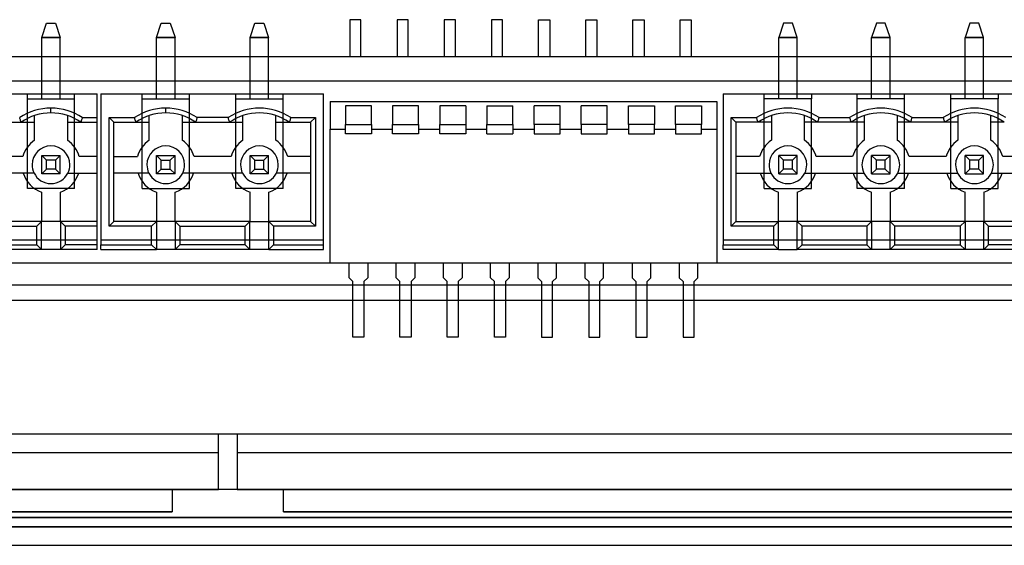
# Model space of a CAD drawing. Header units: millimetres. Extents: x -76 to 76, y -16 to 42.
# Tile 13 of 40: x -24 to 29, y -16 to 12. Entities that reach past the tile are written whole.
import ezdxf

# ---------------------------------------------------------------- set-up
doc = ezdxf.new("R2010")
doc.units = ezdxf.units.MM
doc.layers.add('MAIN-1', color=7, linetype='Continuous')
doc.layers.add('MAIN-2', color=7, linetype='Continuous')

msp = doc.modelspace()

# ---------------------------------------------------------------- linework, layer by layer
at = {"layer": 'MAIN-1'}
for p, q in [((-45.3, 9), (46.2, 9)), ((-23.022, 8.3), (-23.022, 9)), ((-22.031, 8.3), (-22.031, 9)), ((-16.84, 8.3), (-16.84, 9)), ((-15.849, 8.3), (-15.849, 9)), ((-11.798, 8.3), (-11.798, 9)), ((-10.807, 8.3), (-10.807, 9)), ((16.655, 8.3), (16.655, 9)), ((17.646, 8.3), (17.646, 9)), ((21.659, 8.3), (21.659, 9)), ((22.649, 8.3), (22.649, 9)), ((26.701, 8.3), (26.701, 9)), ((27.691, 8.3), (27.691, 9)), ((-40.027, 8.3), (-20.037, 8.3)), ((-20.037, 7.03), (-20.037, 8.3)), ((-19.837, 8.3), (-7.848, 8.3)), ((-19.837, 8.3), (-19.837, 0.172)), ((-7.848, 0.172), (-7.848, 8.3)), ((13.658, 8.3), (45.7, 8.3)), ((13.658, 8.3), (13.658, 0.172)), ((-22.526, 7.284), (-22.526, 7.538)), ((-16.345, 7.284), (-16.345, 7.538)), ((-7.488, 7.904), (-7.488, 6.404)), ((-7.488, 7.904), (13.318, 7.904)), ((-6.675, 7.654), (-6.675, 6.654)), ((-5.275, 7.654), (-6.675, 7.654)), ((-5.275, 6.654), (-5.275, 7.654)), ((-4.135, 7.654), (-4.135, 6.654)), ((-2.735, 7.654), (-4.135, 7.654)), ((-2.735, 6.654), (-2.735, 7.654)), ((-1.595, 7.654), (-1.595, 6.654)), ((-0.195, 7.654), (-1.595, 7.654)), ((-0.195, 7.654), (-0.195, 6.654)), ((0.945, 7.654), (2.345, 7.654)), ((0.945, 7.654), (0.945, 6.654)), ((2.345, 6.654), (2.345, 7.654)), ((3.485, 6.654), (3.485, 7.654)), ((4.885, 7.654), (3.485, 7.654)), ((4.885, 6.654), (4.885, 7.654)), ((6.025, 6.654), (6.025, 7.654)), ((7.425, 7.654), (6.025, 7.654)), ((7.425, 6.654), (7.425, 7.654)), ((8.565, 6.654), (8.565, 7.654)), ((8.565, 7.654), (9.965, 7.654)), ((9.965, 7.654), (9.965, 6.654)), ((11.105, 6.654), (11.105, 7.654)), ((11.105, 7.654), (12.505, 7.654)), ((12.505, 7.654), (12.505, 6.654)), ((13.318, 7.904), (13.318, 6.404)), ((-24.198, 6.987), (-24.211, 7.03)), ((-24.185, 6.944), (-24.198, 6.987)), ((-24.172, 6.901), (-24.185, 6.944)), ((-24.159, 6.859), (-24.172, 6.901)), ((-23.415, 5.805), (-23.415, 7.139)), ((-21.637, 7.139), (-21.637, 5.805)), ((-20.881, 6.901), (-20.894, 6.859)), ((-20.868, 6.944), (-20.881, 6.901)), ((-20.855, 6.987), (-20.868, 6.944)), ((-20.841, 7.03), (-20.855, 6.987)), ((-20.841, 7.03), (-20.037, 7.03)), ((-20.037, 6.776), (-20.037, 7.03)), ((-19.393, 1.188), (-19.393, 7.03)), ((-19.393, 7.03), (-18.029, 7.03)), ((-19.393, 7.03), (-19.139, 6.776)), ((-18.017, 6.988), (-18.029, 7.03)), ((-18.004, 6.945), (-18.017, 6.988)), ((-17.991, 6.903), (-18.004, 6.945)), ((-17.978, 6.861), (-17.991, 6.903)), ((-17.234, 5.805), (-17.234, 7.139)), ((-15.456, 7.139), (-15.456, 5.805)), ((-14.698, 6.903), (-14.712, 6.861)), ((-14.685, 6.945), (-14.698, 6.903)), ((-14.673, 6.988), (-14.685, 6.945)), ((-14.66, 7.03), (-14.673, 6.988)), ((-12.988, 7.03), (-14.66, 7.03)), ((-12.975, 6.988), (-12.988, 7.03)), ((-12.962, 6.945), (-12.975, 6.988)), ((-12.949, 6.903), (-12.962, 6.945)), ((-12.936, 6.861), (-12.949, 6.903)), ((-12.192, 5.805), (-12.192, 7.139)), ((-10.414, 5.805), (-10.414, 7.139)), ((-9.657, 6.903), (-9.67, 6.861)), ((-9.644, 6.945), (-9.657, 6.903)), ((-9.631, 6.988), (-9.644, 6.945)), ((-9.618, 7.03), (-9.631, 6.988)), ((-9.618, 7.03), (-8.293, 7.03)), ((-8.293, 7.03), (-8.547, 6.776)), ((-8.293, 7.03), (-8.293, 1.188)), ((14.102, 1.188), (14.102, 7.03)), ((14.102, 7.03), (15.466, 7.03)), ((14.356, 6.776), (14.102, 7.03)), ((15.478, 6.988), (15.466, 7.03)), ((15.491, 6.945), (15.478, 6.988)), ((15.504, 6.903), (15.491, 6.945)), ((15.517, 6.861), (15.504, 6.903)), ((16.261, 7.139), (16.261, 5.805)), ((18.039, 5.805), (18.039, 7.139)), ((18.783, 6.861), (18.797, 6.903)), ((18.797, 6.903), (18.81, 6.945)), ((18.81, 6.945), (18.822, 6.988)), ((18.822, 6.988), (18.835, 7.03)), ((18.835, 7.03), (20.469, 7.03)), ((20.469, 7.03), (20.482, 6.988)), ((20.482, 6.988), (20.495, 6.945)), ((20.495, 6.945), (20.508, 6.903)), ((20.508, 6.903), (20.521, 6.861)), ((21.265, 7.139), (21.265, 5.805)), ((23.043, 5.805), (23.043, 7.139)), ((23.787, 6.861), (23.8, 6.903)), ((23.8, 6.903), (23.813, 6.945)), ((23.813, 6.945), (23.826, 6.988)), ((23.826, 6.988), (23.839, 7.03)), ((23.839, 7.03), (25.511, 7.03)), ((25.511, 7.03), (25.524, 6.988)), ((25.524, 6.988), (25.537, 6.945)), ((25.537, 6.945), (25.55, 6.903)), ((25.55, 6.903), (25.563, 6.861)), ((26.307, 7.139), (26.307, 5.805)), ((28.085, 5.805), (28.085, 7.139)), ((-25.924, 6.776), (-24.133, 6.776)), ((-24.146, 6.817), (-24.159, 6.859)), ((-24.133, 6.776), (-24.146, 6.817)), ((-24.133, 6.776), (-23.415, 6.776)), ((-21.637, 6.776), (-20.92, 6.776)), ((-20.907, 6.817), (-20.92, 6.776)), ((-20.92, 6.776), (-20.037, 6.776)), ((-20.894, 6.859), (-20.907, 6.817)), ((-20.037, 4.934), (-20.037, 6.776)), ((-19.139, 6.776), (-17.951, 6.776)), ((-19.139, 1.442), (-19.139, 6.776)), ((-17.964, 6.818), (-17.978, 6.861)), ((-17.951, 6.776), (-17.964, 6.818)), ((-17.951, 6.776), (-17.234, 6.776)), ((-15.456, 6.776), (-14.738, 6.776)), ((-14.725, 6.818), (-14.738, 6.776)), ((-14.738, 6.776), (-12.909, 6.776)), ((-14.712, 6.861), (-14.725, 6.818)), ((-12.922, 6.818), (-12.936, 6.861)), ((-12.909, 6.776), (-12.922, 6.818)), ((-12.909, 6.776), (-12.192, 6.776)), ((-10.414, 6.776), (-9.696, 6.776)), ((-9.683, 6.818), (-9.696, 6.776)), ((-9.696, 6.776), (-8.547, 6.776)), ((-9.67, 6.861), (-9.683, 6.818)), ((-8.547, 6.776), (-8.547, 1.442)), ((-7.488, 6.404), (-6.675, 6.404)), ((-7.488, -0.796), (-7.488, 6.404)), ((-6.675, 6.404), (-6.675, 6.654)), ((-6.675, 6.654), (-5.275, 6.654)), ((-6.675, 6.154), (-6.675, 6.404)), ((-5.275, 6.654), (-5.275, 6.404)), ((-5.275, 6.404), (-4.135, 6.404)), ((-5.275, 6.404), (-5.275, 6.154)), ((-4.135, 6.404), (-4.135, 6.654)), ((-4.135, 6.654), (-2.735, 6.654)), ((-4.135, 6.154), (-4.135, 6.404)), ((-2.735, 6.654), (-2.735, 6.404)), ((-2.735, 6.404), (-1.595, 6.404)), ((-2.735, 6.404), (-2.735, 6.154)), ((-1.595, 6.404), (-1.595, 6.654)), ((-1.595, 6.654), (-0.195, 6.654)), ((-1.595, 6.154), (-1.595, 6.404)), ((-0.195, 6.654), (-0.195, 6.404)), ((-0.195, 6.404), (0.945, 6.404)), ((-0.195, 6.404), (-0.195, 6.154)), ((0.945, 6.404), (0.945, 6.654)), ((0.945, 6.654), (2.345, 6.654)), ((0.945, 6.154), (0.945, 6.404)), ((2.345, 6.654), (2.345, 6.404)), ((2.345, 6.404), (3.485, 6.404)), ((2.345, 6.404), (2.345, 6.154)), ((3.485, 6.654), (3.485, 6.404)), ((4.885, 6.654), (3.485, 6.654)), ((3.485, 6.404), (3.485, 6.154)), ((4.885, 6.404), (4.885, 6.654)), ((4.885, 6.404), (6.025, 6.404)), ((4.885, 6.154), (4.885, 6.404)), ((6.025, 6.654), (6.025, 6.404)), ((7.425, 6.654), (6.025, 6.654)), ((6.025, 6.404), (6.025, 6.154)), ((7.425, 6.404), (7.425, 6.654)), ((7.425, 6.404), (8.565, 6.404)), ((7.425, 6.154), (7.425, 6.404)), ((8.565, 6.654), (8.565, 6.404)), ((9.965, 6.654), (8.565, 6.654)), ((8.565, 6.404), (8.565, 6.154)), ((9.965, 6.404), (9.965, 6.654)), ((9.965, 6.404), (11.105, 6.404)), ((9.965, 6.154), (9.965, 6.404)), ((11.105, 6.654), (11.105, 6.404)), ((12.505, 6.654), (11.105, 6.654)), ((11.105, 6.404), (11.105, 6.154)), ((12.505, 6.404), (12.505, 6.654)), ((12.505, 6.404), (13.318, 6.404)), ((12.505, 6.154), (12.505, 6.404)), ((13.318, 6.404), (13.318, -0.796)), ((15.544, 6.776), (14.356, 6.776)), ((14.356, 6.776), (14.356, 1.442)), ((15.531, 6.818), (15.517, 6.861)), ((15.544, 6.776), (15.531, 6.818)), ((16.261, 6.776), (15.544, 6.776)), ((18.757, 6.776), (18.039, 6.776)), ((18.757, 6.776), (18.77, 6.818)), ((20.548, 6.776), (18.757, 6.776)), ((18.77, 6.818), (18.783, 6.861)), ((20.521, 6.861), (20.534, 6.818)), ((20.534, 6.818), (20.548, 6.776)), ((21.265, 6.776), (20.548, 6.776)), ((23.761, 6.776), (23.043, 6.776)), ((23.761, 6.776), (23.774, 6.818)), ((25.59, 6.776), (23.761, 6.776)), ((23.774, 6.818), (23.787, 6.861)), ((25.563, 6.861), (25.576, 6.818)), ((25.576, 6.818), (25.59, 6.776)), ((26.307, 6.776), (25.59, 6.776)), ((28.803, 6.776), (28.085, 6.776)), ((-5.275, 6.154), (-6.675, 6.154)), ((-2.735, 6.154), (-4.135, 6.154)), ((-0.195, 6.154), (-1.595, 6.154)), ((0.945, 6.154), (2.345, 6.154)), ((3.485, 6.154), (4.885, 6.154)), ((6.025, 6.154), (7.425, 6.154)), ((8.565, 6.154), (9.965, 6.154)), ((11.105, 6.154), (12.505, 6.154)), ((-24.05, 4.934), (-26.006, 4.934)), ((-23.022, 3.995), (-23.022, 4.985)), ((-23.022, 4.985), (-22.031, 4.985)), ((-22.768, 4.731), (-23.022, 4.985)), ((-22.031, 4.985), (-22.285, 4.731)), ((-22.031, 3.995), (-22.031, 4.985)), ((-20.037, 4.934), (-21.002, 4.934)), ((-20.037, 4.045), (-20.037, 4.934)), ((-19.139, 4.934), (-17.869, 4.934)), ((-16.84, 3.995), (-16.84, 4.985)), ((-16.84, 4.985), (-15.849, 4.985)), ((-16.586, 4.731), (-16.84, 4.985)), ((-16.103, 4.731), (-15.849, 4.985)), ((-15.849, 3.995), (-15.849, 4.985)), ((-12.827, 4.934), (-14.821, 4.934)), ((-11.798, 3.995), (-11.798, 4.985)), ((-11.798, 4.985), (-10.807, 4.985)), ((-11.544, 4.731), (-11.798, 4.985)), ((-11.061, 4.731), (-10.807, 4.985)), ((-10.807, 3.995), (-10.807, 4.985)), ((-8.547, 4.934), (-9.779, 4.934)), ((15.626, 4.934), (14.356, 4.934)), ((16.909, 4.731), (16.655, 4.985)), ((16.655, 3.995), (16.655, 4.985)), ((17.646, 4.985), (16.655, 4.985)), ((17.392, 4.731), (17.646, 4.985)), ((17.646, 3.995), (17.646, 4.985)), ((20.63, 4.934), (18.674, 4.934)), ((22.649, 4.985), (21.659, 4.985)), ((21.659, 3.995), (21.659, 4.985)), ((21.913, 4.731), (21.659, 4.985)), ((22.395, 4.731), (22.649, 4.985)), ((22.649, 3.995), (22.649, 4.985)), ((25.672, 4.934), (23.678, 4.934)), ((27.691, 4.985), (26.701, 4.985)), ((26.701, 3.995), (26.701, 4.985)), ((26.955, 4.731), (26.701, 4.985)), ((27.437, 4.731), (27.691, 4.985)), ((27.691, 3.995), (27.691, 4.985)), ((30.638, 4.934), (28.72, 4.934)), ((-22.768, 4.249), (-23.022, 3.995)), ((-22.768, 4.249), (-22.768, 4.731)), ((-22.285, 4.731), (-22.768, 4.731)), ((-22.285, 4.249), (-22.768, 4.249)), ((-22.285, 4.731), (-22.285, 4.249)), ((-22.031, 3.995), (-22.285, 4.249)), ((-16.84, 3.995), (-16.586, 4.249)), ((-16.586, 4.249), (-16.586, 4.731)), ((-16.586, 4.731), (-16.103, 4.731)), ((-16.586, 4.249), (-16.103, 4.249)), ((-16.103, 4.249), (-16.103, 4.731)), ((-15.849, 3.995), (-16.103, 4.249)), ((-11.798, 3.995), (-11.544, 4.249)), ((-11.544, 4.249), (-11.544, 4.731)), ((-11.544, 4.731), (-11.061, 4.731)), ((-11.544, 4.249), (-11.061, 4.249)), ((-11.061, 4.249), (-11.061, 4.731)), ((-10.807, 3.995), (-11.061, 4.249)), ((16.655, 3.995), (16.909, 4.249)), ((16.909, 4.249), (16.909, 4.731)), ((17.392, 4.731), (16.909, 4.731)), ((17.392, 4.249), (16.909, 4.249)), ((17.392, 4.249), (17.392, 4.731)), ((17.646, 3.995), (17.392, 4.249)), ((21.659, 3.995), (21.913, 4.249)), ((22.395, 4.731), (21.913, 4.731)), ((21.913, 4.249), (21.913, 4.731)), ((22.395, 4.249), (21.913, 4.249)), ((22.395, 4.249), (22.395, 4.731)), ((22.649, 3.995), (22.395, 4.249)), ((26.701, 3.995), (26.955, 4.249)), ((27.437, 4.731), (26.955, 4.731)), ((26.955, 4.249), (26.955, 4.731)), ((27.437, 4.249), (26.955, 4.249)), ((27.437, 4.249), (27.437, 4.731)), ((27.691, 3.995), (27.437, 4.249)), ((-23.44, 4.045), (-26.616, 4.045)), ((-22.031, 3.995), (-23.022, 3.995)), ((-21.613, 4.045), (-20.037, 4.045)), ((-20.037, 1.442), (-20.037, 4.045)), ((-17.258, 4.045), (-19.139, 4.045)), ((-15.849, 3.995), (-16.84, 3.995)), ((-12.216, 4.045), (-15.431, 4.045)), ((-10.807, 3.995), (-11.798, 3.995)), ((-8.547, 4.045), (-10.389, 4.045)), ((14.356, 4.045), (16.237, 4.045)), ((16.655, 3.995), (17.646, 3.995)), ((18.064, 4.045), (21.241, 4.045)), ((21.659, 3.995), (22.649, 3.995)), ((23.068, 4.045), (26.282, 4.045)), ((26.701, 3.995), (27.691, 3.995)), ((28.11, 4.045), (31.248, 4.045)), ((-23.034, 3.017), (-23.034, 1.442)), ((-22.018, 1.442), (-22.018, 3.017)), ((-16.853, 3.017), (-16.853, 1.442)), ((-15.837, 1.442), (-15.837, 3.017)), ((-11.811, 3.017), (-11.811, 1.442)), ((-10.795, 1.442), (-10.795, 3.017)), ((16.642, 1.442), (16.642, 3.017)), ((17.658, 3.017), (17.658, 1.442)), ((21.646, 1.442), (21.646, 3.017)), ((22.662, 3.017), (22.662, 1.442)), ((26.688, 1.442), (26.688, 3.017)), ((27.704, 3.017), (27.704, 1.442)), ((-23.034, 1.442), (-27.022, 1.442)), ((-26.768, 1.188), (-23.288, 1.188)), ((-23.288, 1.188), (-23.034, 1.442)), ((-23.288, 0.172), (-23.288, 1.188)), ((-22.018, 1.442), (-23.034, 1.442)), ((-23.034, -0.082), (-23.034, 1.442)), ((-20.037, 1.442), (-22.018, 1.442)), ((-22.018, 1.442), (-22.018, -0.082)), ((-22.018, 1.442), (-21.764, 1.188)), ((-20.037, 1.188), (-21.764, 1.188)), ((-21.764, 1.188), (-21.764, 0.172)), ((-20.037, 1.188), (-20.037, 1.442)), ((-20.037, 0.172), (-20.037, 1.188)), ((-19.393, 1.188), (-19.139, 1.442)), ((-17.107, 1.188), (-19.393, 1.188)), ((-16.853, 1.442), (-19.139, 1.442)), ((-17.107, 1.188), (-16.853, 1.442)), ((-17.107, 0.172), (-17.107, 1.188)), ((-16.853, 1.442), (-16.853, -0.082)), ((-15.837, 1.442), (-16.853, 1.442)), ((-11.811, 1.442), (-15.837, 1.442)), ((-15.837, 1.442), (-15.837, -0.082)), ((-15.837, 1.442), (-15.583, 1.188)), ((-15.583, 1.188), (-12.065, 1.188)), ((-15.583, 1.188), (-15.583, 0.172)), ((-12.065, 1.188), (-11.811, 1.442)), ((-12.065, 0.172), (-12.065, 1.188)), ((-11.811, -0.082), (-11.811, 1.442)), ((-11.811, 1.442), (-10.795, 1.442)), ((-10.795, -0.082), (-10.795, 1.442)), ((-10.795, 1.442), (-10.541, 1.188)), ((-8.547, 1.442), (-10.795, 1.442)), ((-8.293, 1.188), (-10.541, 1.188)), ((-10.541, 1.188), (-10.541, 0.172)), ((-8.293, 1.188), (-8.547, 1.442)), ((14.356, 1.442), (14.102, 1.188)), ((16.388, 1.188), (14.102, 1.188)), ((14.356, 1.442), (16.642, 1.442)), ((16.642, 1.442), (16.388, 1.188)), ((16.388, 0.172), (16.388, 1.188)), ((16.642, -0.082), (16.642, 1.442)), ((17.658, 1.442), (16.642, 1.442)), ((17.658, -0.082), (17.658, 1.442)), ((21.646, 1.442), (17.658, 1.442)), ((17.912, 1.188), (17.658, 1.442)), ((17.912, 0.172), (17.912, 1.188)), ((21.392, 1.188), (17.912, 1.188)), ((21.646, 1.442), (21.392, 1.188)), ((21.392, 1.188), (21.392, 0.172)), ((22.662, 1.442), (21.646, 1.442)), ((21.646, 1.442), (21.646, -0.082)), ((26.688, 1.442), (22.662, 1.442)), ((22.662, -0.082), (22.662, 1.442)), ((22.916, 1.188), (22.662, 1.442)), ((26.434, 1.188), (22.916, 1.188)), ((22.916, 0.172), (22.916, 1.188)), ((26.688, 1.442), (26.434, 1.188)), ((26.434, 1.188), (26.434, 0.172)), ((27.704, 1.442), (26.688, 1.442)), ((26.688, 1.442), (26.688, -0.082)), ((31.654, 1.442), (27.704, 1.442)), ((27.704, -0.082), (27.704, 1.442)), ((27.704, 1.442), (27.958, 1.188)), ((27.958, 1.188), (31.4, 1.188)), ((27.958, 0.172), (27.958, 1.188)), ((-26.768, 0.172), (-23.288, 0.172)), ((-23.034, -0.082), (-23.288, 0.172)), ((-21.764, 0.172), (-22.018, -0.082)), ((-20.037, 0.172), (-21.764, 0.172)), ((-20.037, -0.082), (-20.037, 0.172)), ((-19.837, 0.172), (-17.107, 0.172)), ((-19.837, -0.082), (-19.837, 0.172)), ((-16.853, -0.082), (-17.107, 0.172)), ((-15.583, 0.172), (-15.837, -0.082)), ((-12.065, 0.172), (-15.583, 0.172)), ((-11.811, -0.082), (-12.065, 0.172)), ((-10.541, 0.172), (-10.795, -0.082)), ((-10.541, 0.172), (-7.848, 0.172)), ((-7.848, -0.082), (-7.848, 0.172)), ((13.658, 0.172), (16.388, 0.172)), ((13.658, -0.082), (13.658, 0.172)), ((16.388, 0.172), (16.642, -0.082)), ((17.658, -0.082), (17.912, 0.172)), ((17.912, 0.172), (21.392, 0.172)), ((21.392, 0.172), (21.646, -0.082)), ((22.662, -0.082), (22.916, 0.172)), ((22.916, 0.172), (26.434, 0.172)), ((26.434, 0.172), (26.688, -0.082)), ((27.958, 0.172), (27.704, -0.082)), ((31.4, 0.172), (27.958, 0.172)), ((-23.034, -0.082), (-27.022, -0.082)), ((-22.018, -0.082), (-23.034, -0.082)), ((-20.037, -0.082), (-22.018, -0.082)), ((-19.837, -0.082), (-16.853, -0.082)), ((-15.837, -0.082), (-16.853, -0.082)), ((-11.811, -0.082), (-15.837, -0.082)), ((-10.795, -0.082), (-11.811, -0.082)), ((-10.795, -0.082), (-7.848, -0.082)), ((16.642, -0.082), (13.658, -0.082)), ((16.642, -0.082), (17.658, -0.082)), ((21.646, -0.082), (17.658, -0.082)), ((22.662, -0.082), (21.646, -0.082)), ((26.688, -0.082), (22.662, -0.082)), ((27.704, -0.082), (26.688, -0.082)), ((31.654, -0.082), (27.704, -0.082)), ((-36.867, -0.796), (46.2, -0.796)), ((-7.488, -0.796), (13.318, -0.796)), ((46.2, -2), (-45.3, -2)), ((62, -13), (-62, -13)), ((-62, -16), (62, -16))]:
    msp.add_line(p, q, dxfattribs=at)
for centre, radius, start, end in [((-22.526, 4.49), 3.048, 90, 123.5572), ((-22.526, 4.49), 3.048, 56.4428, 90), ((-16.345, 4.49), 3.048, 90, 123.5573), ((-16.345, 4.49), 3.048, 56.4427, 90), ((-11.303, 4.49), 3.048, 56.4427, 123.5573), ((17.15, 4.49), 3.048, 56.442, 123.5581), ((22.154, 4.49), 3.048, 56.442, 123.5581), ((27.196, 4.49), 3.048, 56.442, 123.5581), ((-22.526, 4.49), 2.794, 90, 125.0967), ((-22.526, 4.49), 2.794, 54.9033, 90), ((-16.345, 4.49), 2.794, 90, 125.0968), ((-16.345, 4.49), 2.794, 54.9032, 90), ((-11.303, 4.49), 2.794, 54.9032, 125.0968), ((17.15, 4.49), 2.794, 54.9029, 125.097), ((22.154, 4.49), 2.794, 54.9029, 125.097), ((27.196, 4.49), 2.794, 54.9031, 125.097), ((-22.526, 4.49), 1.587, 124.0558, 163.7398), ((-22.526, 4.49), 1.016, 0, 180), ((-22.526, 4.49), 1.587, 16.2602, 55.9442), ((-16.345, 4.49), 1.588, 124.0558, 163.7398), ((-16.345, 4.49), 1.016, 0, 180), ((-16.345, 4.49), 1.588, 16.2602, 55.9442), ((-11.303, 4.49), 1.587, 124.0558, 163.7398), ((-11.303, 4.49), 1.016, 0, 180), ((-11.303, 4.49), 1.587, 16.2602, 55.9442), ((17.15, 4.49), 1.587, 124.0558, 163.7398), ((17.15, 4.49), 1.016, 0, 180), ((17.15, 4.49), 1.587, 16.2602, 55.9442), ((22.154, 4.49), 1.587, 124.0558, 163.7398), ((22.154, 4.49), 1.016, 0, 180), ((22.154, 4.49), 1.587, 16.2602, 55.9442), ((27.196, 4.49), 1.588, 124.0558, 163.7398), ((27.196, 4.49), 1.016, 0, 180), ((27.196, 4.49), 1.588, 16.2602, 55.9442), ((-22.526, 4.49), 1.016, 180, 205.9445), ((-22.526, 4.49), 1.016, 334.0555, 0), ((-16.345, 4.49), 1.016, 180, 205.9445), ((-16.345, 4.49), 1.016, 334.0555, 0), ((-11.303, 4.49), 1.016, 180, 205.9445), ((-11.303, 4.49), 1.016, 334.0555, 0), ((17.15, 4.49), 1.016, 180, 205.9445), ((17.15, 4.49), 1.016, 334.0555, 0), ((22.154, 4.49), 1.016, 180, 205.9445), ((22.154, 4.49), 1.016, 334.0555, 0), ((27.196, 4.49), 1.016, 180, 205.9445), ((27.196, 4.49), 1.016, 334.0555, 0), ((-22.526, 4.49), 1.558, 196.5733, 250.9744), ((-22.526, 4.49), 1.016, 205.9445, 334.0555), ((-22.526, 4.49), 1.558, 289.0256, 343.4267), ((-16.345, 4.49), 1.558, 196.5733, 250.9744), ((-16.345, 4.49), 1.016, 205.9445, 334.0555), ((-16.345, 4.49), 1.558, 289.0256, 343.4267), ((-11.303, 4.49), 1.558, 196.5733, 250.9744), ((-11.303, 4.49), 1.016, 205.9445, 334.0555), ((-11.303, 4.49), 1.558, 289.0256, 343.4267), ((17.15, 4.49), 1.558, 196.5733, 250.9744), ((17.15, 4.49), 1.016, 205.9445, 334.0555), ((17.15, 4.49), 1.558, 289.0256, 343.4267), ((22.154, 4.49), 1.558, 196.5733, 250.9744), ((22.154, 4.49), 1.016, 205.9445, 334.0555), ((22.154, 4.49), 1.558, 289.0256, 343.4267), ((27.196, 4.49), 1.558, 196.5733, 250.9744), ((27.196, 4.49), 1.016, 205.9445, 334.0555), ((27.196, 4.49), 1.558, 289.0256, 343.4267)]:
    msp.add_arc(centre, radius, start, end, dxfattribs=at)
at = {"layer": 'MAIN-2'}
for p, q in [((-5.835, 12.3), (-6.435, 12.3)), ((-6.435, 12.3), (-6.435, 10.3)), ((-5.835, 10.3), (-5.835, 12.3)), ((-3.295, 12.3), (-3.895, 12.3)), ((-3.895, 12.3), (-3.895, 10.3)), ((-3.295, 10.3), (-3.295, 12.3)), ((-0.755, 12.3), (-1.355, 12.3)), ((-1.355, 12.3), (-1.355, 10.3)), ((-0.755, 10.3), (-0.755, 12.3)), ((1.785, 12.3), (1.185, 12.3)), ((1.185, 12.3), (1.185, 10.3)), ((1.785, 10.3), (1.785, 12.3)), ((3.725, 12.3), (4.325, 12.3)), ((3.725, 10.3), (3.725, 12.3)), ((4.325, 12.3), (4.325, 10.3)), ((6.265, 12.3), (6.865, 12.3)), ((6.265, 10.3), (6.265, 12.3)), ((6.865, 12.3), (6.865, 10.3)), ((8.805, 12.3), (9.405, 12.3)), ((8.805, 10.3), (8.805, 12.3)), ((9.405, 12.3), (9.405, 10.3)), ((11.345, 12.3), (11.945, 12.3)), ((11.345, 10.3), (11.345, 12.3)), ((11.945, 12.3), (11.945, 10.3)), ((-23.022, 11.348), (-22.768, 12.11)), ((-22.768, 12.11), (-22.285, 12.11)), ((-22.768, 12.11), (-22.768, 12.11)), ((-22.285, 12.11), (-22.031, 11.348)), ((-22.285, 12.11), (-22.285, 12.11)), ((-16.84, 11.348), (-16.586, 12.11)), ((-16.586, 12.11), (-16.586, 12.11)), ((-16.586, 12.11), (-16.103, 12.11)), ((-16.103, 12.11), (-16.103, 12.11)), ((-16.103, 12.11), (-15.849, 11.348)), ((-11.798, 11.348), (-11.544, 12.11)), ((-11.544, 12.11), (-11.544, 12.11)), ((-11.544, 12.11), (-11.061, 12.11)), ((-11.061, 12.11), (-11.061, 12.11)), ((-11.061, 12.11), (-10.807, 11.348)), ((16.909, 12.11), (16.655, 11.348)), ((16.909, 12.11), (16.909, 12.11)), ((17.392, 12.11), (16.909, 12.11)), ((17.392, 12.11), (17.392, 12.11)), ((17.646, 11.348), (17.392, 12.11)), ((21.913, 12.11), (21.659, 11.348)), ((21.913, 12.11), (21.913, 12.11)), ((22.395, 12.11), (21.913, 12.11)), ((22.395, 12.11), (22.395, 12.11)), ((22.649, 11.348), (22.395, 12.11)), ((26.955, 12.11), (26.701, 11.348)), ((26.955, 12.11), (26.955, 12.11)), ((27.437, 12.11), (26.955, 12.11)), ((27.437, 12.11), (27.437, 12.11)), ((27.691, 11.348), (27.437, 12.11)), ((-23.022, 11.348), (-22.031, 11.348)), ((-23.022, 9), (-23.022, 11.348)), ((-23.022, 11.348), (-23.022, 11.348)), ((-22.031, 11.348), (-23.022, 11.348)), ((-22.031, 11.348), (-22.031, 11.348)), ((-22.031, 9), (-22.031, 11.348)), ((-16.84, 11.348), (-15.849, 11.348)), ((-16.84, 11.348), (-16.84, 11.348)), ((-16.84, 9), (-16.84, 11.348)), ((-15.849, 11.348), (-16.84, 11.348)), ((-15.849, 11.348), (-15.849, 11.348)), ((-15.849, 9), (-15.849, 11.348)), ((-11.798, 11.348), (-10.807, 11.348)), ((-11.798, 11.348), (-11.798, 11.348)), ((-11.798, 9), (-11.798, 11.348)), ((-10.807, 11.348), (-11.798, 11.348)), ((-10.807, 11.348), (-10.807, 11.348)), ((-10.807, 9), (-10.807, 11.348)), ((17.646, 11.348), (16.655, 11.348)), ((16.655, 9), (16.655, 11.348)), ((16.655, 11.348), (16.655, 11.348)), ((16.655, 11.348), (17.646, 11.348)), ((17.646, 11.348), (17.646, 11.348)), ((17.646, 9), (17.646, 11.348)), ((22.649, 11.348), (21.659, 11.348)), ((21.659, 9), (21.659, 11.348)), ((21.659, 11.348), (21.659, 11.348)), ((21.659, 11.348), (22.649, 11.348)), ((22.649, 11.348), (22.649, 11.348)), ((22.649, 9), (22.649, 11.348)), ((27.691, 11.348), (26.701, 11.348)), ((26.701, 9), (26.701, 11.348)), ((26.701, 11.348), (26.701, 11.348)), ((26.701, 11.348), (27.691, 11.348)), ((27.691, 11.348), (27.691, 11.348)), ((27.691, 9), (27.691, 11.348)), ((62, 10.3), (-62, 10.3)), ((-23.796, 8.3), (-23.796, 8.3)), ((-23.796, 8.046), (-23.796, 8.3)), ((-23.796, 8.046), (-23.796, 8.046)), ((-23.796, 3.22), (-23.796, 8.046)), ((-23.796, 8.046), (-21.256, 8.046)), ((-23.022, 8.046), (-23.022, 8.3)), ((-23.022, 8.046), (-23.022, 8.046)), ((-22.031, 8.046), (-22.031, 8.3)), ((-22.031, 8.046), (-22.031, 8.046)), ((-21.256, 8.3), (-21.256, 8.3)), ((-21.256, 8.046), (-21.256, 8.3)), ((-21.256, 3.22), (-21.256, 8.046)), ((-21.256, 8.046), (-21.256, 8.046)), ((-20.037, 8.3), (-20.037, 8.3)), ((-19.837, 8.3), (-19.837, 8.3)), ((-17.615, 8.3), (-17.615, 8.3)), ((-17.615, 8.046), (-17.615, 8.3)), ((-17.615, 8.046), (-17.615, 8.046)), ((-17.615, 3.22), (-17.615, 8.046)), ((-17.615, 8.046), (-15.075, 8.046)), ((-16.84, 8.046), (-16.84, 8.3)), ((-16.84, 8.046), (-16.84, 8.046)), ((-15.849, 8.046), (-15.849, 8.3)), ((-15.849, 8.046), (-15.849, 8.046)), ((-15.075, 8.3), (-15.075, 8.3)), ((-15.075, 8.046), (-15.075, 8.3)), ((-15.075, 3.22), (-15.075, 8.046)), ((-15.075, 8.046), (-15.075, 8.046)), ((-12.573, 8.3), (-12.573, 8.3)), ((-12.573, 8.046), (-12.573, 8.3)), ((-12.573, 8.046), (-12.573, 8.046)), ((-12.573, 3.22), (-12.573, 8.046)), ((-12.573, 8.046), (-10.033, 8.046)), ((-11.798, 8.046), (-11.798, 8.3)), ((-11.798, 8.046), (-11.798, 8.046)), ((-10.807, 8.046), (-10.807, 8.3)), ((-10.807, 8.046), (-10.807, 8.046)), ((-10.033, 8.3), (-10.033, 8.3)), ((-10.033, 8.046), (-10.033, 8.3)), ((-10.033, 3.22), (-10.033, 8.046)), ((-10.033, 8.046), (-10.033, 8.046)), ((-7.848, 8.3), (-7.848, 8.3)), ((13.658, 8.3), (13.658, 8.3)), ((15.88, 8.3), (15.88, 8.3)), ((15.88, 8.046), (15.88, 8.3)), ((15.88, 8.046), (15.88, 8.046)), ((15.88, 3.22), (15.88, 8.046)), ((18.42, 8.046), (15.88, 8.046)), ((16.655, 8.046), (16.655, 8.3)), ((16.655, 8.046), (16.655, 8.046)), ((17.646, 8.046), (17.646, 8.3)), ((17.646, 8.046), (17.646, 8.046)), ((18.42, 8.3), (18.42, 8.3)), ((18.42, 8.3), (18.42, 8.046)), ((18.42, 3.22), (18.42, 8.046)), ((18.42, 8.046), (18.42, 8.046)), ((20.884, 8.3), (20.884, 8.3)), ((20.884, 8.046), (20.884, 8.3)), ((20.884, 8.046), (20.884, 8.046)), ((20.884, 3.22), (20.884, 8.046)), ((23.424, 8.046), (20.884, 8.046)), ((21.659, 8.046), (21.659, 8.3)), ((21.659, 8.046), (21.659, 8.046)), ((22.649, 8.046), (22.649, 8.3)), ((22.649, 8.046), (22.649, 8.046)), ((23.424, 8.3), (23.424, 8.3)), ((23.424, 8.046), (23.424, 8.3)), ((23.424, 3.22), (23.424, 8.046)), ((23.424, 8.046), (23.424, 8.046)), ((25.926, 8.3), (25.926, 8.3)), ((25.926, 8.046), (25.926, 8.3)), ((25.926, 8.046), (25.926, 8.046)), ((25.926, 3.22), (25.926, 8.046)), ((28.466, 8.046), (25.926, 8.046)), ((26.701, 8.046), (26.701, 8.3)), ((26.701, 8.046), (26.701, 8.046)), ((27.691, 8.046), (27.691, 8.3)), ((27.691, 8.046), (27.691, 8.046)), ((28.466, 8.3), (28.466, 8.3)), ((28.466, 8.3), (28.466, 8.046)), ((28.466, 3.22), (28.466, 8.046)), ((28.466, 8.046), (28.466, 8.046)), ((-7.488, 7.904), (-7.488, 7.904)), ((-6.675, 7.654), (-6.675, 7.654)), ((-5.275, 7.654), (-5.275, 7.654)), ((-4.135, 7.654), (-4.135, 7.654)), ((-2.735, 7.654), (-2.735, 7.654)), ((-1.595, 7.654), (-1.595, 7.654)), ((-0.195, 7.654), (-0.195, 7.654)), ((0.945, 7.654), (0.945, 7.654)), ((2.345, 7.654), (2.345, 7.654)), ((3.485, 7.654), (3.485, 7.654)), ((4.885, 7.654), (4.885, 7.654)), ((6.025, 7.654), (6.025, 7.654)), ((7.425, 7.654), (7.425, 7.654)), ((8.565, 7.654), (8.565, 7.654)), ((9.965, 7.654), (9.965, 7.654)), ((11.105, 7.654), (11.105, 7.654)), ((12.505, 7.654), (12.505, 7.654)), ((13.318, 7.904), (13.318, 7.904)), ((-23.415, 7.139), (-23.415, 7.139)), ((-22.526, 7.284), (-22.526, 7.284)), ((-21.637, 7.139), (-21.637, 7.139)), ((-17.234, 7.139), (-17.234, 7.139)), ((-15.456, 7.139), (-15.456, 7.139)), ((-12.192, 7.139), (-12.192, 7.139)), ((-10.414, 7.139), (-10.414, 7.139)), ((16.261, 7.139), (16.261, 7.139)), ((18.039, 7.139), (18.039, 7.139)), ((21.265, 7.139), (21.265, 7.139)), ((23.043, 7.139), (23.043, 7.139)), ((26.307, 7.139), (26.307, 7.139)), ((28.085, 7.139), (28.085, 7.139)), ((-24.133, 6.776), (-24.133, 6.776)), ((-23.415, 6.776), (-23.415, 6.776)), ((-21.637, 6.776), (-21.637, 6.776)), ((-20.92, 6.776), (-20.92, 6.776)), ((-20.037, 6.776), (-20.037, 6.776)), ((-19.139, 6.776), (-19.139, 6.776)), ((-17.951, 6.776), (-17.951, 6.776)), ((-17.234, 6.776), (-17.234, 6.776)), ((-15.456, 6.776), (-15.456, 6.776)), ((-14.738, 6.776), (-14.738, 6.776)), ((-12.909, 6.776), (-12.909, 6.776)), ((-12.192, 6.776), (-12.192, 6.776)), ((-10.414, 6.776), (-10.414, 6.776)), ((-9.696, 6.776), (-9.696, 6.776)), ((-8.547, 6.776), (-8.547, 6.776)), ((-6.675, 6.654), (-6.675, 6.654)), ((-6.675, 6.654), (-6.675, 6.654)), ((-5.275, 6.654), (-5.275, 6.654)), ((-5.275, 6.654), (-5.275, 6.654)), ((-4.135, 6.654), (-4.135, 6.654)), ((-4.135, 6.654), (-4.135, 6.654)), ((-2.735, 6.654), (-2.735, 6.654)), ((-2.735, 6.654), (-2.735, 6.654)), ((-1.595, 6.654), (-1.595, 6.654)), ((-1.595, 6.654), (-1.595, 6.654)), ((-0.195, 6.654), (-0.195, 6.654)), ((-0.195, 6.654), (-0.195, 6.654)), ((0.945, 6.654), (0.945, 6.654)), ((0.945, 6.654), (0.945, 6.654)), ((2.345, 6.654), (2.345, 6.654)), ((2.345, 6.654), (2.345, 6.654)), ((3.485, 6.654), (3.485, 6.654)), ((3.485, 6.654), (3.485, 6.654)), ((4.885, 6.654), (4.885, 6.654)), ((4.885, 6.654), (4.885, 6.654)), ((6.025, 6.654), (6.025, 6.654)), ((6.025, 6.654), (6.025, 6.654)), ((7.425, 6.654), (7.425, 6.654)), ((7.425, 6.654), (7.425, 6.654)), ((8.565, 6.654), (8.565, 6.654)), ((8.565, 6.654), (8.565, 6.654)), ((9.965, 6.654), (9.965, 6.654)), ((9.965, 6.654), (9.965, 6.654)), ((11.105, 6.654), (11.105, 6.654)), ((11.105, 6.654), (11.105, 6.654)), ((12.505, 6.654), (12.505, 6.654)), ((12.505, 6.654), (12.505, 6.654)), ((14.356, 6.776), (14.356, 6.776)), ((15.544, 6.776), (15.544, 6.776)), ((16.261, 6.776), (16.261, 6.776)), ((18.039, 6.776), (18.039, 6.776)), ((18.757, 6.776), (18.757, 6.776)), ((20.548, 6.776), (20.548, 6.776)), ((21.265, 6.776), (21.265, 6.776)), ((23.043, 6.776), (23.043, 6.776)), ((23.761, 6.776), (23.761, 6.776)), ((25.59, 6.776), (25.59, 6.776)), ((26.307, 6.776), (26.307, 6.776)), ((28.085, 6.776), (28.085, 6.776)), ((28.803, 6.776), (28.803, 6.776)), ((-6.675, 6.154), (-6.675, 6.154)), ((-5.275, 6.154), (-5.275, 6.154)), ((-4.135, 6.154), (-4.135, 6.154)), ((-2.735, 6.154), (-2.735, 6.154)), ((-1.595, 6.154), (-1.595, 6.154)), ((-0.195, 6.154), (-0.195, 6.154)), ((0.945, 6.154), (0.945, 6.154)), ((2.345, 6.154), (2.345, 6.154)), ((3.485, 6.154), (3.485, 6.154)), ((4.885, 6.154), (4.885, 6.154)), ((6.025, 6.154), (6.025, 6.154)), ((7.425, 6.154), (7.425, 6.154)), ((8.565, 6.154), (8.565, 6.154)), ((9.965, 6.154), (9.965, 6.154)), ((11.105, 6.154), (11.105, 6.154)), ((12.505, 6.154), (12.505, 6.154)), ((-23.415, 5.805), (-23.415, 5.805)), ((-21.637, 5.805), (-21.637, 5.805)), ((-17.234, 5.805), (-17.234, 5.805)), ((-15.456, 5.805), (-15.456, 5.805)), ((-12.192, 5.805), (-12.192, 5.805)), ((-10.414, 5.805), (-10.414, 5.805)), ((16.261, 5.805), (16.261, 5.805)), ((18.039, 5.805), (18.039, 5.805)), ((21.265, 5.805), (21.265, 5.805)), ((23.043, 5.805), (23.043, 5.805)), ((26.307, 5.805), (26.307, 5.805)), ((28.085, 5.805), (28.085, 5.805)), ((-24.05, 4.934), (-24.05, 4.934)), ((-23.022, 4.985), (-23.022, 4.985)), ((-22.031, 4.985), (-22.031, 4.985)), ((-21.002, 4.934), (-21.002, 4.934)), ((-20.037, 4.934), (-20.037, 4.934)), ((-19.139, 4.934), (-19.139, 4.934)), ((-17.869, 4.934), (-17.869, 4.934)), ((-16.84, 4.985), (-16.84, 4.985)), ((-15.849, 4.985), (-15.849, 4.985)), ((-14.821, 4.934), (-14.821, 4.934)), ((-12.827, 4.934), (-12.827, 4.934)), ((-11.798, 4.985), (-11.798, 4.985)), ((-10.807, 4.985), (-10.807, 4.985)), ((-9.779, 4.934), (-9.779, 4.934)), ((-8.547, 4.934), (-8.547, 4.934)), ((14.356, 4.934), (14.356, 4.934)), ((15.626, 4.934), (15.626, 4.934)), ((16.655, 4.985), (16.655, 4.985)), ((17.646, 4.985), (17.646, 4.985)), ((18.674, 4.934), (18.674, 4.934)), ((20.63, 4.934), (20.63, 4.934)), ((21.659, 4.985), (21.659, 4.985)), ((22.649, 4.985), (22.649, 4.985)), ((23.678, 4.934), (23.678, 4.934)), ((25.672, 4.934), (25.672, 4.934)), ((26.701, 4.985), (26.701, 4.985)), ((27.691, 4.985), (27.691, 4.985)), ((28.72, 4.934), (28.72, 4.934)), ((-23.542, 4.49), (-23.542, 4.49)), ((-21.51, 4.49), (-21.51, 4.49)), ((-17.361, 4.49), (-17.361, 4.49)), ((-15.329, 4.49), (-15.329, 4.49)), ((-12.319, 4.49), (-12.319, 4.49)), ((-10.287, 4.49), (-10.287, 4.49)), ((16.134, 4.49), (16.134, 4.49)), ((18.166, 4.49), (18.166, 4.49)), ((21.138, 4.49), (21.138, 4.49)), ((23.17, 4.49), (23.17, 4.49)), ((26.18, 4.49), (26.18, 4.49)), ((28.212, 4.49), (28.212, 4.49)), ((-24.02, 4.045), (-24.02, 4.045)), ((-23.44, 4.045), (-23.44, 4.045)), ((-23.022, 3.995), (-23.022, 3.995)), ((-22.031, 3.995), (-22.031, 3.995)), ((-21.613, 4.045), (-21.613, 4.045)), ((-21.033, 4.045), (-21.033, 4.045)), ((-20.037, 4.045), (-20.037, 4.045)), ((-19.139, 4.045), (-19.139, 4.045)), ((-17.838, 4.045), (-17.838, 4.045)), ((-17.258, 4.045), (-17.258, 4.045)), ((-16.84, 3.995), (-16.84, 3.995)), ((-15.849, 3.995), (-15.849, 3.995)), ((-15.431, 4.045), (-15.431, 4.045)), ((-14.851, 4.045), (-14.851, 4.045)), ((-12.796, 4.045), (-12.796, 4.045)), ((-12.216, 4.045), (-12.216, 4.045)), ((-11.798, 3.995), (-11.798, 3.995)), ((-10.807, 3.995), (-10.807, 3.995)), ((-10.389, 4.045), (-10.389, 4.045)), ((-9.809, 4.045), (-9.809, 4.045)), ((-8.547, 4.045), (-8.547, 4.045)), ((14.356, 4.045), (14.356, 4.045)), ((15.657, 4.045), (15.657, 4.045)), ((16.237, 4.045), (16.237, 4.045)), ((16.655, 3.995), (16.655, 3.995)), ((17.646, 3.995), (17.646, 3.995)), ((18.064, 4.045), (18.064, 4.045)), ((18.644, 4.045), (18.644, 4.045)), ((20.661, 4.045), (20.661, 4.045)), ((21.241, 4.045), (21.241, 4.045)), ((21.659, 3.995), (21.659, 3.995)), ((22.649, 3.995), (22.649, 3.995)), ((23.068, 4.045), (23.068, 4.045)), ((23.648, 4.045), (23.648, 4.045)), ((25.703, 4.045), (25.703, 4.045)), ((26.282, 4.045), (26.282, 4.045)), ((26.701, 3.995), (26.701, 3.995)), ((27.691, 3.995), (27.691, 3.995)), ((28.11, 4.045), (28.11, 4.045)), ((28.69, 4.045), (28.69, 4.045)), ((-23.796, 3.22), (-23.796, 3.22)), ((-21.256, 3.22), (-23.796, 3.22)), ((-21.256, 3.22), (-21.256, 3.22)), ((-17.615, 3.22), (-17.615, 3.22)), ((-17.615, 3.22), (-15.075, 3.22)), ((-15.075, 3.22), (-15.075, 3.22)), ((-12.573, 3.22), (-12.573, 3.22)), ((-10.033, 3.22), (-12.573, 3.22)), ((-10.033, 3.22), (-10.033, 3.22)), ((15.88, 3.22), (15.88, 3.22)), ((15.88, 3.22), (18.42, 3.22)), ((18.42, 3.22), (18.42, 3.22)), ((20.884, 3.22), (20.884, 3.22)), ((23.424, 3.22), (20.884, 3.22)), ((23.424, 3.22), (23.424, 3.22)), ((25.926, 3.22), (25.926, 3.22)), ((25.926, 3.22), (28.466, 3.22)), ((28.466, 3.22), (28.466, 3.22)), ((-23.034, 3.017), (-23.034, 3.017)), ((-22.018, 3.017), (-22.018, 3.017)), ((-16.853, 3.017), (-16.853, 3.017)), ((-15.837, 3.017), (-15.837, 3.017)), ((-11.811, 3.017), (-11.811, 3.017)), ((-10.795, 3.017), (-10.795, 3.017)), ((16.642, 3.017), (16.642, 3.017)), ((17.658, 3.017), (17.658, 3.017)), ((21.646, 3.017), (21.646, 3.017)), ((22.662, 3.017), (22.662, 3.017)), ((26.688, 3.017), (26.688, 3.017)), ((27.704, 3.017), (27.704, 3.017)), ((-23.034, 1.442), (-23.034, 1.442)), ((-22.018, 1.442), (-22.018, 1.442)), ((-20.037, 1.442), (-20.037, 1.442)), ((-19.139, 1.442), (-19.139, 1.442)), ((-16.853, 1.442), (-16.853, 1.442)), ((-15.837, 1.442), (-15.837, 1.442)), ((-11.811, 1.442), (-11.811, 1.442)), ((-10.795, 1.442), (-10.795, 1.442)), ((-8.547, 1.442), (-8.547, 1.442)), ((14.356, 1.442), (14.356, 1.442)), ((16.642, 1.442), (16.642, 1.442)), ((17.658, 1.442), (17.658, 1.442)), ((21.646, 1.442), (21.646, 1.442)), ((22.662, 1.442), (22.662, 1.442)), ((26.688, 1.442), (26.688, 1.442)), ((27.704, 1.442), (27.704, 1.442)), ((-20.037, 0.426), (-40.027, 0.426)), ((-20.037, 0.426), (-20.037, 0.426)), ((-19.837, 0.426), (-19.837, 0.426)), ((-7.848, 0.426), (-19.837, 0.426)), ((-7.848, 0.426), (-7.848, 0.426)), ((13.658, 0.426), (13.658, 0.426)), ((45.7, 0.426), (13.658, 0.426)), ((-20.037, -0.082), (-20.037, -0.082)), ((-19.837, -0.082), (-19.837, -0.082)), ((-7.848, -0.082), (-7.848, -0.082)), ((13.658, -0.082), (13.658, -0.082)), ((-7.488, -0.796), (-7.488, -0.796)), ((-6.475, -0.796), (-6.475, -0.796)), ((-6.475, -0.796), (-6.475, -0.796)), ((-6.475, -1.596), (-6.475, -0.796)), ((-5.475, -0.796), (-5.475, -0.796)), ((-5.475, -0.796), (-5.475, -0.796)), ((-5.475, -0.796), (-5.475, -1.596)), ((-3.935, -0.796), (-3.935, -0.796)), ((-3.935, -0.796), (-3.935, -0.796)), ((-3.935, -1.596), (-3.935, -0.796)), ((-2.935, -0.796), (-2.935, -0.796)), ((-2.935, -0.796), (-2.935, -0.796)), ((-2.935, -0.796), (-2.935, -1.596)), ((-1.395, -0.796), (-1.395, -0.796)), ((-1.395, -0.796), (-1.395, -0.796)), ((-1.395, -1.596), (-1.395, -0.796)), ((-0.395, -0.796), (-0.395, -0.796)), ((-0.395, -0.796), (-0.395, -0.796)), ((-0.395, -0.796), (-0.395, -1.596)), ((1.145, -0.796), (1.145, -0.796)), ((1.145, -0.796), (1.145, -0.796)), ((1.145, -1.596), (1.145, -0.796)), ((2.145, -0.796), (2.145, -0.796)), ((2.145, -0.796), (2.145, -0.796)), ((2.145, -0.796), (2.145, -1.596)), ((3.685, -0.796), (3.685, -0.796)), ((3.685, -0.796), (3.685, -0.796)), ((3.685, -0.796), (3.685, -1.596)), ((4.685, -0.796), (4.685, -0.796)), ((4.685, -0.796), (4.685, -0.796)), ((4.685, -1.596), (4.685, -0.796)), ((6.225, -0.796), (6.225, -0.796)), ((6.225, -0.796), (6.225, -0.796)), ((6.225, -0.796), (6.225, -1.596)), ((7.225, -0.796), (7.225, -0.796)), ((7.225, -0.796), (7.225, -0.796)), ((7.225, -1.596), (7.225, -0.796)), ((8.765, -0.796), (8.765, -0.796)), ((8.765, -0.796), (8.765, -0.796)), ((8.765, -0.796), (8.765, -1.596)), ((9.765, -0.796), (9.765, -0.796)), ((9.765, -0.796), (9.765, -0.796)), ((9.765, -1.596), (9.765, -0.796)), ((11.305, -0.796), (11.305, -0.796)), ((11.305, -0.796), (11.305, -0.796)), ((11.305, -0.796), (11.305, -1.596)), ((12.305, -0.796), (12.305, -0.796)), ((12.305, -0.796), (12.305, -0.796)), ((12.305, -1.596), (12.305, -0.796)), ((13.318, -0.796), (13.318, -0.796)), ((-6.475, -1.596), (-6.475, -1.596)), ((-6.475, -1.596), (-6.475, -1.596)), ((-6.275, -1.796), (-6.475, -1.596)), ((-6.275, -4.796), (-6.275, -1.796)), ((-6.275, -1.796), (-6.275, -1.796)), ((-6.275, -1.796), (-6.275, -1.796)), ((-5.475, -1.596), (-5.675, -1.796)), ((-5.675, -1.796), (-5.675, -4.796)), ((-5.675, -1.796), (-5.675, -1.796)), ((-5.675, -1.796), (-5.675, -1.796)), ((-5.475, -1.596), (-5.475, -1.596)), ((-5.475, -1.596), (-5.475, -1.596)), ((-3.735, -1.796), (-3.935, -1.596)), ((-3.935, -1.596), (-3.935, -1.596)), ((-3.935, -1.596), (-3.935, -1.596)), ((-3.735, -4.796), (-3.735, -1.796)), ((-3.735, -1.796), (-3.735, -1.796)), ((-3.735, -1.796), (-3.735, -1.796)), ((-2.935, -1.596), (-3.135, -1.796)), ((-3.135, -1.796), (-3.135, -4.796)), ((-3.135, -1.796), (-3.135, -1.796)), ((-3.135, -1.796), (-3.135, -1.796)), ((-2.935, -1.596), (-2.935, -1.596)), ((-2.935, -1.596), (-2.935, -1.596)), ((-1.395, -1.596), (-1.395, -1.596)), ((-1.395, -1.596), (-1.395, -1.596)), ((-1.195, -1.796), (-1.395, -1.596)), ((-1.195, -4.796), (-1.195, -1.796)), ((-1.195, -1.796), (-1.195, -1.796)), ((-1.195, -1.796), (-1.195, -1.796)), ((-0.395, -1.596), (-0.595, -1.796)), ((-0.595, -1.796), (-0.595, -4.796)), ((-0.595, -1.796), (-0.595, -1.796)), ((-0.595, -1.796), (-0.595, -1.796)), ((-0.395, -1.596), (-0.395, -1.596)), ((-0.395, -1.596), (-0.395, -1.596)), ((1.145, -1.596), (1.145, -1.596)), ((1.345, -1.796), (1.145, -1.596)), ((1.145, -1.596), (1.145, -1.596)), ((1.345, -4.796), (1.345, -1.796)), ((1.345, -1.796), (1.345, -1.796)), ((1.345, -1.796), (1.345, -1.796)), ((2.145, -1.596), (1.945, -1.796)), ((1.945, -1.796), (1.945, -4.796)), ((1.945, -1.796), (1.945, -1.796)), ((1.945, -1.796), (1.945, -1.796)), ((2.145, -1.596), (2.145, -1.596)), ((2.145, -1.596), (2.145, -1.596)), ((3.685, -1.596), (3.685, -1.596)), ((3.685, -1.596), (3.685, -1.596)), ((3.685, -1.596), (3.885, -1.796)), ((3.885, -1.796), (3.885, -1.796)), ((3.885, -1.796), (3.885, -4.796)), ((3.885, -1.796), (3.885, -1.796)), ((4.485, -1.796), (4.685, -1.596)), ((4.485, -1.796), (4.485, -1.796)), ((4.485, -4.796), (4.485, -1.796)), ((4.485, -1.796), (4.485, -1.796)), ((4.685, -1.596), (4.685, -1.596)), ((4.685, -1.596), (4.685, -1.596)), ((6.225, -1.596), (6.225, -1.596)), ((6.225, -1.596), (6.425, -1.796)), ((6.225, -1.596), (6.225, -1.596)), ((6.425, -1.796), (6.425, -4.796)), ((6.425, -1.796), (6.425, -1.796)), ((6.425, -1.796), (6.425, -1.796)), ((7.025, -1.796), (7.225, -1.596)), ((7.025, -4.796), (7.025, -1.796)), ((7.025, -1.796), (7.025, -1.796)), ((7.025, -1.796), (7.025, -1.796)), ((7.225, -1.596), (7.225, -1.596)), ((7.225, -1.596), (7.225, -1.596)), ((8.765, -1.596), (8.765, -1.596)), ((8.765, -1.596), (8.765, -1.596)), ((8.765, -1.596), (8.965, -1.796)), ((8.965, -1.796), (8.965, -1.796)), ((8.965, -1.796), (8.965, -1.796)), ((8.965, -1.796), (8.965, -4.796)), ((9.565, -1.796), (9.765, -1.596)), ((9.565, -1.796), (9.565, -1.796)), ((9.565, -1.796), (9.565, -1.796)), ((9.565, -4.796), (9.565, -1.796)), ((9.765, -1.596), (9.765, -1.596)), ((9.765, -1.596), (9.765, -1.596)), ((11.305, -1.596), (11.305, -1.596)), ((11.305, -1.596), (11.505, -1.796)), ((11.305, -1.596), (11.305, -1.596)), ((11.505, -1.796), (11.505, -4.796)), ((11.505, -1.796), (11.505, -1.796)), ((11.505, -1.796), (11.505, -1.796)), ((12.105, -1.796), (12.305, -1.596)), ((12.105, -4.796), (12.105, -1.796)), ((12.105, -1.796), (12.105, -1.796)), ((12.105, -1.796), (12.105, -1.796)), ((12.305, -1.596), (12.305, -1.596)), ((12.305, -1.596), (12.305, -1.596)), ((-36.867, -2.796), (58.728, -2.796)), ((-5.675, -4.796), (-6.275, -4.796)), ((-6.275, -4.796), (-6.275, -4.796)), ((-6.275, -4.796), (-6.275, -4.796)), ((-5.675, -4.796), (-5.675, -4.796)), ((-5.675, -4.796), (-5.675, -4.796)), ((-3.135, -4.796), (-3.735, -4.796)), ((-3.735, -4.796), (-3.735, -4.796)), ((-3.735, -4.796), (-3.735, -4.796)), ((-3.135, -4.796), (-3.135, -4.796)), ((-3.135, -4.796), (-3.135, -4.796)), ((-0.595, -4.796), (-1.195, -4.796)), ((-1.195, -4.796), (-1.195, -4.796)), ((-1.195, -4.796), (-1.195, -4.796)), ((-0.595, -4.796), (-0.595, -4.796)), ((-0.595, -4.796), (-0.595, -4.796)), ((1.945, -4.796), (1.345, -4.796)), ((1.345, -4.796), (1.345, -4.796)), ((1.345, -4.796), (1.345, -4.796)), ((1.945, -4.796), (1.945, -4.796)), ((1.945, -4.796), (1.945, -4.796)), ((3.885, -4.796), (3.885, -4.796)), ((3.885, -4.796), (4.485, -4.796)), ((3.885, -4.796), (3.885, -4.796)), ((4.485, -4.796), (4.485, -4.796)), ((4.485, -4.796), (4.485, -4.796)), ((6.425, -4.796), (7.025, -4.796)), ((6.425, -4.796), (6.425, -4.796)), ((6.425, -4.796), (6.425, -4.796)), ((7.025, -4.796), (7.025, -4.796)), ((7.025, -4.796), (7.025, -4.796)), ((8.965, -4.796), (8.965, -4.796)), ((8.965, -4.796), (8.965, -4.796)), ((8.965, -4.796), (9.565, -4.796)), ((9.565, -4.796), (9.565, -4.796)), ((9.565, -4.796), (9.565, -4.796)), ((11.505, -4.796), (12.105, -4.796)), ((11.505, -4.796), (11.505, -4.796)), ((11.505, -4.796), (11.505, -4.796)), ((12.105, -4.796), (12.105, -4.796)), ((12.105, -4.796), (12.105, -4.796)), ((-63, -10), (-13.5, -10)), ((-13.5, -10), (-13.5, -10)), ((-13.5, -10), (-12.5, -10)), ((-13.5, -11), (-13.5, -10)), ((-13.5, -10), (-13.5, -10)), ((-12.5, -10), (-12.5, -10)), ((-12.5, -10), (-12.5, -11)), ((-12.5, -10), (-12.5, -10)), ((-12.5, -10), (63, -10)), ((-63, -11), (-13.5, -11)), ((-61, -11), (-13.5, -11)), ((-13.5, -11), (-13.5, -11)), ((-13.5, -13), (-13.5, -11)), ((-12.5, -11), (63, -11)), ((-12.5, -11), (-12.5, -11)), ((-12.5, -11), (61, -11)), ((-12.5, -11), (-12.5, -13)), ((-61, -13), (-13.5, -13)), ((-16, -13), (-16, -13)), ((-16, -13), (-16, -14.2)), ((-13.5, -13), (-13.5, -13)), ((-13.5, -13), (-13.5, -13)), ((-12.5, -13), (-12.5, -13)), ((-12.5, -13), (-12.5, -13)), ((-12.5, -13), (61, -13)), ((-10, -14.2), (-10, -13)), ((-10, -13), (-10, -13)), ((-57, -14.197), (-16, -14.197)), ((-16, -14.2), (-57, -14.2)), ((-16, -14.2), (-57, -14.2)), ((-10, -14.197), (45, -14.197)), ((45, -14.2), (-10, -14.2)), ((45, -14.2), (-10, -14.2)), ((74.823, -14.5), (-74.823, -14.5)), ((-64.598, -14.5), (64.598, -14.5)), ((-64.236, -15), (64.236, -15)), ((64.236, -15), (-64.236, -15))]:
    msp.add_line(p, q, dxfattribs=at)

doc.saveas('drawing.dxf')
